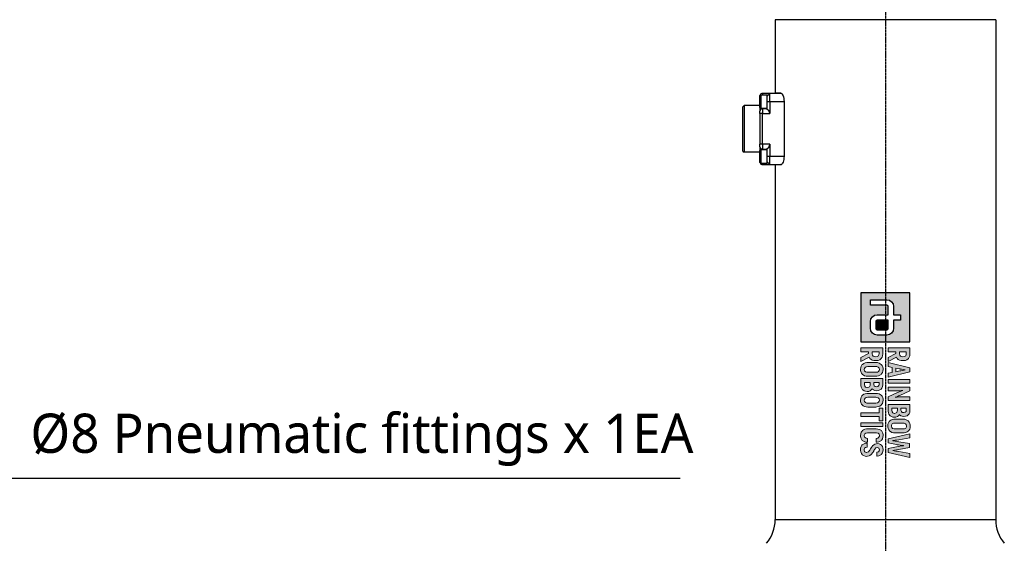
# Model space of a CAD drawing. Header units: millimetres. Extents: x 0 to 4378, y 0 to 2376.
# Tile 177 of 236: x 1900 to 2302, y 1369 to 1583. Entities that reach past the tile are written whole.
import ezdxf

# ---------------------------------------------------------------- set-up
doc = ezdxf.new("R2010")
doc.units = ezdxf.units.MM
doc.header["$LTSCALE"] = 0.2
doc.linetypes.add('CENTER2', pattern=[1.125, 0.75, -0.125, 0.125, -0.125])
doc.layers.add('02_Center Line', color=1, linetype='CENTER2')
doc.styles.add('Rainbow-5.0 Style', font='malgunsl.ttf')
doc.dimstyles.new('Rainbow-5.0 Style', dxfattribs={"dimtxt": 4, "dimasz": 2.5, "dimexe": 1, "dimexo": 1, "dimgap": 1, "dimtad": 1, "dimdsep": 46, "dimtxsty": 'Rainbow-5.0 Style', "dimcen": 0, "dimclrd": 251, "dimclre": 251, "dimclrt": 7, "dimazin": 3, "dimtp": 0.1, "dimtm": 0.1, "dimtfac": 0.61, "dimtmove": 0, "dimatfit": 3, "dimfxl": 1, "dimlwd": -1, "dimlwe": -1, "dimarcsym": 1})

# ---------------------------------------------------------------- blocks, each defined once
blk = doc.blocks.new('A$C6aa9fa92')
h = blk.add_hatch(color=256)
h.dxf.hatch_style = 1
h.paths.add_polyline_path([(7.59, 0), (0, 0), (0, -7.59), (7.59, -7.59)])
edge = h.paths.add_edge_path(flags=16)
edge.add_spline(control_points=[(5.48, -2.53), (6.07, -2.53), (6.54, -3), (6.54, -3.59)], knot_values=[19, 19, 19, 19, 20, 20, 20, 20], degree=3, periodic=0)
edge.add_line((6.54, -3.59), (6.54, -5.06))
edge.add_spline(control_points=[(6.54, -5.06), (6.54, -5.65), (6.07, -6.12), (5.48, -6.12)], knot_values=[4, 4, 4, 4, 5, 5, 5, 5], degree=3, periodic=0)
edge.add_line((5.48, -6.12), (4.43, -6.12))
edge.add_spline(control_points=[(4.43, -6.12), (3.85, -6.12), (3.38, -5.65), (3.38, -5.06)], knot_values=[6, 6, 6, 6, 7, 7, 7, 7], degree=3, periodic=0)
edge.add_line((3.38, -5.06), (3.38, -3.38))
edge.add_line((3.38, -3.38), (2.11, -3.38))
edge.add_spline(control_points=[(2.11, -3.38), (1.99, -3.38), (1.9, -3.47), (1.9, -3.59)], knot_values=[9, 9, 9, 9, 10, 10, 10, 10], degree=3, periodic=0)
edge.add_line((1.9, -3.59), (1.9, -6.12))
edge.add_line((1.9, -6.12), (1.05, -6.12))
edge.add_line((1.05, -6.12), (1.05, -3.59))
edge.add_spline(control_points=[(1.05, -3.59), (1.05, -3), (1.53, -2.53), (2.11, -2.53)], knot_values=[13, 13, 13, 13, 14, 14, 14, 14], degree=3, periodic=0)
edge.add_line((2.11, -2.53), (3.38, -2.53))
edge.add_line((3.38, -2.53), (3.38, -1.48))
edge.add_line((3.38, -1.48), (4.22, -1.48))
edge.add_line((4.22, -1.48), (4.22, -2.53))
edge.add_line((4.22, -2.53), (5.48, -2.53))
edge = h.paths.add_edge_path(flags=0)
edge.add_spline(control_points=[(5.48, -3.38), (5.6, -3.38), (5.7, -3.47), (5.7, -3.59)], knot_values=[6, 6, 6, 6, 7, 7, 7, 7], degree=3, periodic=0)
edge.add_line((5.7, -3.59), (5.7, -5.06))
edge.add_spline(control_points=[(5.7, -5.06), (5.7, -5.18), (5.6, -5.27), (5.48, -5.27)], knot_values=[4, 4, 4, 4, 5, 5, 5, 5], degree=3, periodic=0)
edge.add_line((5.48, -5.27), (4.43, -5.27))
edge.add_spline(control_points=[(4.43, -5.27), (4.31, -5.27), (4.22, -5.18), (4.22, -5.06)], knot_values=[2, 2, 2, 2, 3, 3, 3, 3], degree=3, periodic=0)
edge.add_line((4.22, -5.06), (4.22, -3.38))
edge.add_line((4.22, -3.38), (5.48, -3.38))
at = {"ltscale": 2.5}
h = blk.add_hatch(color=256, dxfattribs=at)
h.dxf.hatch_style = 1
h.paths.add_polyline_path([(10.78, -3.38), (11.4, -3.38), (11.53, -2.76), (12.32, -2.76), (12.45, -3.38), (13.07, -3.38), (12.24, 0), (11.61, 0)])
h.paths.add_polyline_path([(11.65, -2.2), (11.8, -1.48), (11.83, -1.29), (11.88, -1.04), (11.92, -0.69), (11.95, -0.87), (12, -1.18), (12.04, -1.42), (12.06, -1.57), (12.2, -2.2)], flags=16)
h.paths.add_polyline_path([(13.39, -3.38), (13.98, -3.38), (13.98, 0), (13.39, 0)])
h.paths.add_polyline_path([(15.17, -2.35), (15.16, -2.1), (15.16, -1.85), (15.14, -1.6), (15.12, -1.35), (15.1, -1.1), (15.11, -1.09), (15.12, -1.12), (15.18, -1.28), (15.28, -1.54), (15.42, -1.91), (16.07, -3.38), (16.66, -3.38), (16.66, 0), (16.08, 0), (16.08, -1.03), (16.08, -1.25), (16.09, -1.49), (16.11, -1.74), (16.13, -2), (16.16, -2.32), (16.12, -2.21), (16.02, -1.95), (15.96, -1.79), (15.87, -1.59), (15.17, 0), (14.59, 0), (14.59, -3.38), (15.17, -3.38)])
h.paths.add_polyline_path([(17.26, -3.38), (18.27, -3.38), (18.33, -3.37), (18.58, -3.33), (18.8, -3.25), (18.99, -3.1), (19.02, -3.07), (19.15, -2.87), (19.23, -2.65), (19.26, -2.39), (19.23, -2.17), (19.15, -1.94), (19.03, -1.79), (18.83, -1.64), (18.88, -1.6), (19.02, -1.42), (19.11, -1.2), (19.14, -0.94), (19.14, -0.93), (19.11, -0.67), (19.03, -0.45), (18.89, -0.26), (18.72, -0.12), (18.5, -0.03), (18.24, 0), (17.26, 0)])
h.paths.add_polyline_path([(17.85, -2.82), (17.85, -1.94), (18.29, -1.94), (18.53, -2.05), (18.59, -2.14), (18.66, -2.42), (18.58, -2.65), (18.43, -2.77), (18.18, -2.82)], flags=16)
h.paths.add_polyline_path([(17.85, -1.39), (17.85, -0.56), (18.16, -0.56), (18.34, -0.59), (18.49, -0.73), (18.54, -0.97), (18.51, -1.18), (18.38, -1.33), (18.17, -1.39)], flags=16)
h.paths.add_polyline_path([(20.61, -3.43), (20.75, -3.42), (21, -3.38), (21.21, -3.28), (21.39, -3.13), (21.48, -3.01), (21.59, -2.8), (21.65, -2.56), (21.67, -2.29), (21.67, -1.09), (21.66, -0.9), (21.61, -0.65), (21.52, -0.43), (21.39, -0.25), (21.3, -0.17), (21.11, -0.04), (20.87, 0.03), (20.61, 0.05), (20.47, 0.05), (20.22, 0), (20.01, -0.1), (19.83, -0.25), (19.74, -0.37), (19.63, -0.58), (19.57, -0.81), (19.55, -1.09), (19.55, -2.29), (19.56, -2.48), (19.61, -2.73), (19.7, -2.95), (19.83, -3.13), (19.92, -3.21), (20.11, -3.33), (20.34, -3.41)])
h.paths.add_polyline_path([(20.61, -2.86), (20.46, -2.84), (20.29, -2.74), (20.19, -2.56), (20.16, -2.29), (20.16, -1.09), (20.17, -0.9), (20.25, -0.69), (20.4, -0.56), (20.61, -0.52), (20.75, -0.54), (20.92, -0.63), (21.03, -0.82), (21.06, -1.09), (21.06, -2.29), (21.04, -2.47), (20.97, -2.69), (20.82, -2.82)], flags=16)
h.paths.add_polyline_path([(22.89, -2.63), (22.87, -2.63), (22.85, -2.51), (22.82, -2.29), (22.78, -2.02), (22.73, -1.71), (22.42, 0), (21.81, 0), (22.57, -3.38), (23.2, -3.38), (23.48, -2.08), (23.5, -1.99), (23.54, -1.75), (23.58, -1.51), (23.61, -1.25), (23.64, -0.98), (23.66, -0.98), (23.67, -1.08), (23.69, -1.34), (23.73, -1.59), (23.77, -1.84), (23.82, -2.08), (24.1, -3.38), (24.73, -3.38), (25.48, 0), (24.87, 0), (24.57, -1.71), (24.53, -1.93), (24.48, -2.21), (24.45, -2.44), (24.42, -2.63), (24.4, -2.63), (24.39, -2.56), (24.36, -2.38), (24.32, -2.09), (24.26, -1.7), (23.96, -0.05), (23.34, -0.05), (23.04, -1.7), (22.99, -2), (22.94, -2.31), (22.91, -2.52)])
h.paths.add_polyline_path([(21.68, -5.17), (21.73, -4.92), (21.87, -4.78), (22.07, -4.73), (22.2, -4.74), (22.4, -4.85), (22.47, -4.96), (22.52, -5.23), (23.11, -5.23), (23.1, -5.08), (23.05, -4.83), (22.96, -4.61), (22.83, -4.43), (22.77, -4.37), (22.58, -4.25), (22.34, -4.18), (22.08, -4.16), (21.98, -4.16), (21.73, -4.2), (21.51, -4.29), (21.33, -4.43), (21.26, -4.52), (21.15, -4.72), (21.09, -4.96), (21.07, -5.23), (21.07, -6.58), (21.07, -6.72), (21.11, -6.98), (21.2, -7.2), (21.33, -7.37), (21.39, -7.42), (21.58, -7.55), (21.81, -7.63), (22.08, -7.65), (22.19, -7.65), (22.44, -7.61), (22.66, -7.52), (22.84, -7.38), (22.91, -7.3), (23.03, -7.1), (23.1, -6.87), (23.13, -6.59), (22.54, -6.59), (22.51, -6.76), (22.38, -7.01), (22.04, -7.09), (21.83, -7.01), (21.71, -6.84), (21.68, -6.58)])
h.paths.add_polyline_path([(24.01, -5.27), (23.93, -5.04), (24.04, -4.8), (24.29, -4.73), (24.45, -4.76), (24.6, -4.89), (24.65, -5.13), (25.26, -5.13), (25.26, -5.08), (25.22, -4.82), (25.14, -4.6), (25, -4.42), (24.97, -4.39), (24.78, -4.26), (24.55, -4.18), (24.29, -4.16), (24.27, -4.16), (24, -4.19), (23.78, -4.27), (23.6, -4.4), (23.46, -4.56), (23.37, -4.78), (23.33, -5.03), (23.36, -5.23), (23.44, -5.46), (23.52, -5.6), (23.69, -5.78), (23.8, -5.87), (24.01, -6.02), (24.13, -6.1), (24.4, -6.26), (24.61, -6.46), (24.7, -6.74), (24.57, -7.01), (24.28, -7.08), (24.05, -7.03), (23.92, -6.88), (23.87, -6.64), (23.27, -6.64), (23.27, -6.74), (23.32, -6.99), (23.41, -7.21), (23.55, -7.39), (23.6, -7.44), (23.79, -7.56), (24.02, -7.64), (24.29, -7.66), (24.38, -7.66), (24.63, -7.62), (24.85, -7.53), (25.05, -7.38), (25.19, -7.19), (25.28, -6.96), (25.31, -6.71), (25.3, -6.56), (25.24, -6.32), (25.18, -6.22), (25.04, -6.02), (24.97, -5.95), (24.77, -5.8), (24.69, -5.74), (24.48, -5.62), (24.42, -5.58), (24.21, -5.45), (24.19, -5.44)])
h.paths.add_polyline_path([(20.11, -7.59), (20.7, -7.59), (20.7, -4.22), (20.11, -4.22)])
h.paths.add_polyline_path([(18.55, -7.59), (19.15, -7.59), (19.15, -4.79), (19.83, -4.79), (19.83, -4.22), (17.87, -4.22), (17.87, -4.79), (18.55, -4.79)])
h.paths.add_polyline_path([(17.67, -6.51), (17.67, -5.31), (17.66, -5.12), (17.61, -4.87), (17.52, -4.65), (17.39, -4.47), (17.3, -4.39), (17.11, -4.26), (16.88, -4.19), (16.61, -4.16), (16.47, -4.17), (16.22, -4.22), (16.01, -4.32), (15.83, -4.47), (15.74, -4.59), (15.64, -4.79), (15.57, -5.03), (15.55, -5.31), (15.55, -6.51), (15.56, -6.7), (15.61, -6.95), (15.7, -7.17), (15.83, -7.35), (15.92, -7.43), (16.12, -7.55), (16.35, -7.63), (16.61, -7.65), (16.75, -7.65), (17, -7.59), (17.22, -7.5), (17.39, -7.35), (17.49, -7.23), (17.59, -7.02), (17.65, -6.78)])
h.paths.add_polyline_path([(17.05, -6.7), (16.97, -6.91), (16.82, -7.04), (16.61, -7.08), (16.46, -7.06), (16.3, -6.96), (16.2, -6.78), (16.16, -6.51), (16.16, -5.31), (16.18, -5.12), (16.25, -4.91), (16.4, -4.78), (16.61, -4.74), (16.76, -4.76), (16.93, -4.85), (17.03, -5.04), (17.06, -5.31), (17.06, -6.51)], flags=16)
h.paths.add_polyline_path([(14.83, -5.87), (14.88, -5.82), (15.02, -5.65), (15.11, -5.42), (15.14, -5.16), (15.14, -5.16), (15.11, -4.89), (15.03, -4.67), (14.89, -4.48), (14.73, -4.35), (14.51, -4.25), (14.25, -4.22), (13.26, -4.22), (13.26, -7.59), (14.33, -7.59), (14.58, -7.56), (14.8, -7.47), (14.99, -7.33), (15.02, -7.29), (15.16, -7.1), (15.23, -6.87), (15.26, -6.61), (15.24, -6.39), (15.15, -6.16), (15.03, -6.01)])
h.paths.add_polyline_path([(14.33, -6.18), (14.53, -6.28), (14.6, -6.36), (14.66, -6.63), (14.59, -6.87), (14.43, -6.99), (14.19, -7.03), (13.86, -7.03), (13.86, -6.16), (14.18, -6.16)], flags=16)
h.paths.add_polyline_path([(14.18, -5.61), (13.86, -5.61), (13.86, -4.78), (14.16, -4.78), (14.35, -4.82), (14.49, -4.95), (14.54, -5.18), (14.51, -5.39), (14.39, -5.56)], flags=16)
h.paths.add_polyline_path([(12.9, -5.31), (12.89, -5.12), (12.84, -4.87), (12.75, -4.65), (12.62, -4.47), (12.53, -4.39), (12.34, -4.26), (12.1, -4.19), (11.84, -4.16), (11.7, -4.17), (11.45, -4.22), (11.24, -4.32), (11.06, -4.47), (10.97, -4.59), (10.86, -4.79), (10.8, -5.03), (10.78, -5.31), (10.78, -6.51), (10.79, -6.7), (10.84, -6.95), (10.93, -7.17), (11.06, -7.35), (11.15, -7.43), (11.34, -7.55), (11.57, -7.63), (11.84, -7.65), (11.98, -7.65), (12.23, -7.59), (12.44, -7.5), (12.62, -7.35), (12.71, -7.23), (12.82, -7.02), (12.88, -6.78), (12.9, -6.51)])
h.paths.add_polyline_path([(12.29, -6.51), (12.27, -6.7), (12.2, -6.91), (12.05, -7.04), (11.84, -7.08), (11.69, -7.06), (11.53, -6.96), (11.42, -6.78), (11.39, -6.51), (11.39, -5.31), (11.4, -5.12), (11.48, -4.91), (11.63, -4.78), (11.84, -4.74), (11.99, -4.76), (12.16, -4.85), (12.25, -5.04), (12.29, -5.31)], flags=16)
h.paths.add_polyline_path([(10.49, -5.31), (10.48, -5.16), (10.44, -4.91), (10.35, -4.69), (10.22, -4.51), (10.14, -4.44), (9.95, -4.32), (9.72, -4.25), (9.45, -4.22), (8.52, -4.22), (8.52, -7.59), (9.12, -7.59), (9.12, -6.42), (9.39, -6.42), (9.99, -7.59), (10.64, -7.59), (9.96, -6.31), (9.96, -6.31), (10.15, -6.19), (10.3, -6.03), (10.4, -5.83), (10.47, -5.59)])
h.paths.add_polyline_path([(9.87, -5.46), (9.8, -5.68), (9.66, -5.81), (9.44, -5.86), (9.12, -5.86), (9.12, -4.79), (9.53, -4.79), (9.74, -4.88), (9.85, -5.06), (9.88, -5.32)], flags=16)
h.paths.add_polyline_path([(9.96, -2.09), (10.15, -1.97), (10.3, -1.81), (10.4, -1.61), (10.47, -1.37), (10.49, -1.09), (10.48, -0.94), (10.44, -0.69), (10.35, -0.47), (10.22, -0.29), (10.14, -0.22), (9.95, -0.1), (9.72, -0.03), (9.45, 0), (8.52, 0), (8.52, -3.38), (9.12, -3.38), (9.12, -2.2), (9.39, -2.2), (9.99, -3.38), (10.64, -3.38), (9.96, -2.09)])
h.paths.add_polyline_path([(9.66, -1.59), (9.44, -1.64), (9.12, -1.64), (9.12, -0.56), (9.53, -0.56), (9.74, -0.66), (9.85, -0.83), (9.88, -1.09), (9.87, -1.24), (9.8, -1.46)], flags=16)
h = blk.add_hatch(color=256)
h.dxf.hatch_style = 1
edge = h.paths.add_edge_path()
edge.add_spline(control_points=[(4.22, -5.06), (4.22, -5.18), (4.31, -5.27), (4.43, -5.27)], knot_values=[2, 2, 2, 2, 3, 3, 3, 3], degree=3, periodic=0)
edge.add_line((4.43, -5.27), (5.48, -5.27))
edge.add_spline(control_points=[(5.48, -5.27), (5.6, -5.27), (5.7, -5.18), (5.7, -5.06)], knot_values=[4, 4, 4, 4, 5, 5, 5, 5], degree=3, periodic=0)
edge.add_line((5.7, -5.06), (5.7, -3.59))
edge.add_spline(control_points=[(5.7, -3.59), (5.7, -3.47), (5.6, -3.38), (5.48, -3.38)], knot_values=[6, 6, 6, 6, 7, 7, 7, 7], degree=3, periodic=0)
edge.add_line((5.48, -3.38), (4.22, -3.38))
edge.add_line((4.22, -3.38), (4.22, -5.06))
for p, q in [((0, 0), (0, -7.59)), ((7.59, 0), (0, 0)), ((7.59, -7.59), (7.59, 0)), ((3.38, -2.53), (3.38, -1.48)), ((3.38, -1.48), (4.22, -1.48)), ((4.22, -1.48), (4.22, -2.53)), ((2.11, -2.53), (3.38, -2.53)), ((4.22, -2.53), (5.48, -2.53)), ((1.05, -6.12), (1.05, -3.59)), ((1.9, -3.59), (1.9, -6.12)), ((3.38, -3.38), (2.11, -3.38)), ((3.38, -5.06), (3.38, -3.38)), ((5.48, -3.38), (4.22, -3.38)), ((4.22, -3.38), (4.22, -5.06)), ((5.7, -5.06), (5.7, -3.59)), ((6.54, -3.59), (6.54, -5.06)), ((4.43, -5.27), (5.48, -5.27)), ((0, -7.59), (7.59, -7.59)), ((1.9, -6.12), (1.05, -6.12)), ((5.48, -6.12), (4.43, -6.12))]:
    blk.add_line(p, q)
at = {"lineweight": 0}
for points in [[(20.61, 0.05), (20.47, 0.05), (20.22, 0), (20.01, -0.1), (19.83, -0.25), (19.74, -0.37), (19.63, -0.58), (19.57, -0.81), (19.55, -1.09), (19.55, -2.29), (19.56, -2.48), (19.61, -2.73), (19.7, -2.95)], [(21.52, -0.43), (21.39, -0.25), (21.3, -0.17), (21.11, -0.04), (20.87, 0.03), (20.61, 0.05)], [(9.45, 0), (8.52, 0), (8.52, -3.38), (9.12, -3.38), (9.12, -2.2), (9.39, -2.2)], [(9.44, -0.56), (9.56, -0.58), (9.74, -0.66), (9.85, -0.83), (9.88, -1.09), (9.87, -1.24), (9.8, -1.46), (9.66, -1.59), (9.44, -1.64), (9.12, -1.64)], [(9.12, -1.64), (9.12, -0.56), (9.44, -0.56)], [(10.35, -0.47), (10.22, -0.29), (10.14, -0.22), (9.95, -0.1), (9.72, -0.03), (9.45, 0)], [(10.3, -1.81), (10.4, -1.61), (10.47, -1.37), (10.49, -1.09), (10.48, -0.94), (10.44, -0.69), (10.35, -0.47)], [(12.24, 0), (11.61, 0), (10.78, -3.38), (11.4, -3.38), (11.53, -2.76), (12.32, -2.76)], [(11.65, -2.2), (11.78, -1.57), (11.8, -1.51), (11.83, -1.29), (11.88, -1.04), (11.92, -0.74), (11.93, -0.74)], [(11.93, -0.74), (11.95, -0.87), (12, -1.18), (12.04, -1.42), (12.06, -1.57), (12.2, -2.2), (11.65, -2.2)], [(12.32, -2.76), (12.45, -3.38), (13.07, -3.38), (12.24, 0)], [(15.17, 0), (14.59, 0), (14.59, -3.38), (15.17, -3.38), (15.17, -2.35), (15.16, -2.1), (15.16, -1.85), (15.14, -1.6), (15.12, -1.35), (15.1, -1.1), (15.11, -1.09)], [(15.11, -1.09), (15.12, -1.12), (15.18, -1.28), (15.28, -1.54), (15.42, -1.91), (16.07, -3.38)], [(16.15, -2.28), (16.12, -2.21), (16.02, -1.95), (15.96, -1.79), (15.87, -1.59), (15.17, 0)], [(16.07, -3.38), (16.66, -3.38), (16.66, 0)], [(16.66, 0), (16.08, 0), (16.08, -1.03), (16.08, -1.25), (16.09, -1.49), (16.11, -1.74), (16.13, -2), (16.16, -2.26), (16.15, -2.28)], [(18.24, 0), (17.26, 0), (17.26, -3.38), (18.27, -3.38), (18.33, -3.37), (18.58, -3.33), (18.8, -3.25), (18.99, -3.1), (19.02, -3.07), (19.15, -2.87)], [(18.16, -0.56), (18.34, -0.59), (18.49, -0.73), (18.54, -0.97), (18.51, -1.18), (18.38, -1.33), (18.17, -1.39), (17.85, -1.39)], [(17.85, -1.39), (17.85, -0.56), (18.16, -0.56)], [(19.03, -0.45), (18.89, -0.26), (18.72, -0.12), (18.5, -0.03), (18.24, 0)], [(19.15, -1.94), (19.03, -1.79), (18.83, -1.64), (18.88, -1.6), (19.02, -1.42)], [(19.02, -1.42), (19.11, -1.2), (19.14, -0.94), (19.14, -0.93), (19.11, -0.67), (19.03, -0.45)], [(19.7, -2.95), (19.83, -3.13), (19.92, -3.21), (20.11, -3.33), (20.34, -3.41), (20.61, -3.43), (20.75, -3.42), (21, -3.38), (21.21, -3.28), (21.39, -3.13), (21.48, -3.01), (21.59, -2.8), (21.65, -2.56), (21.67, -2.29), (21.67, -1.09), (21.66, -0.9), (21.61, -0.65), (21.52, -0.43)], [(20.61, -2.86), (20.46, -2.84), (20.29, -2.74), (20.19, -2.56), (20.16, -2.29), (20.16, -1.09), (20.17, -0.9), (20.25, -0.69), (20.4, -0.56), (20.61, -0.52)], [(20.61, -0.52), (20.75, -0.54), (20.92, -0.63), (21.03, -0.82), (21.06, -1.09), (21.06, -2.29), (21.04, -2.47), (20.97, -2.69), (20.82, -2.82), (20.61, -2.86)], [(22.42, 0), (21.81, 0), (22.57, -3.38)], [(22.87, -2.63), (22.85, -2.51), (22.82, -2.29), (22.78, -2.02), (22.73, -1.71), (22.42, 0)], [(22.57, -3.38), (23.2, -3.38), (23.48, -2.08), (23.5, -1.99), (23.54, -1.75), (23.58, -1.51), (23.61, -1.25), (23.64, -0.98), (23.66, -0.98)], [(23.96, -0.05), (23.34, -0.05), (23.04, -1.7), (22.99, -2), (22.94, -2.31), (22.91, -2.52), (22.89, -2.63), (22.87, -2.63)], [(23.66, -0.98), (23.67, -1.08), (23.69, -1.34), (23.73, -1.59), (23.77, -1.84), (23.82, -2.08), (24.1, -3.38)], [(24.4, -2.63), (24.39, -2.56), (24.36, -2.38), (24.32, -2.09), (24.26, -1.7), (23.96, -0.05)], [(24.1, -3.38), (24.73, -3.38), (25.48, 0)], [(25.48, 0), (24.87, 0), (24.57, -1.71), (24.53, -1.93), (24.48, -2.21), (24.45, -2.44), (24.42, -2.63), (24.4, -2.63)], [(9.39, -2.2), (9.99, -3.38), (10.64, -3.38), (9.96, -2.09)], [(9.96, -2.09), (9.96, -2.09), (10.15, -1.97), (10.3, -1.81)], [(18.18, -1.94), (18.32, -1.96), (18.53, -2.05), (18.59, -2.14), (18.65, -2.39), (18.65, -2.44), (18.58, -2.65), (18.43, -2.77), (18.18, -2.82), (17.85, -2.82)], [(17.85, -2.82), (17.85, -1.94), (18.18, -1.94)], [(19.15, -2.87), (19.23, -2.65), (19.26, -2.39), (19.23, -2.17), (19.15, -1.94)], [(9.45, -4.22), (8.52, -4.22), (8.52, -7.59), (9.12, -7.59), (9.12, -6.42), (9.39, -6.42)], [(10.35, -4.69), (10.22, -4.51), (10.14, -4.44), (9.95, -4.32), (9.72, -4.25), (9.45, -4.22)], [(11.84, -4.16), (11.7, -4.17), (11.45, -4.22), (11.24, -4.32), (11.06, -4.47), (10.97, -4.59), (10.86, -4.79), (10.8, -5.03), (10.78, -5.31), (10.78, -6.51), (10.79, -6.7), (10.84, -6.95), (10.93, -7.17)], [(12.75, -4.65), (12.62, -4.47), (12.53, -4.39), (12.34, -4.26), (12.1, -4.19), (11.84, -4.16)], [(14.25, -4.22), (13.26, -4.22), (13.26, -7.59), (14.33, -7.59), (14.58, -7.56), (14.8, -7.47), (14.99, -7.33), (15.02, -7.29), (15.16, -7.1)], [(15.03, -4.67), (14.89, -4.48), (14.73, -4.35), (14.51, -4.25), (14.25, -4.22)], [(16.61, -4.16), (16.47, -4.17), (16.22, -4.22), (16.01, -4.32), (15.83, -4.47), (15.74, -4.59), (15.64, -4.79), (15.57, -5.03), (15.55, -5.31), (15.55, -6.51), (15.56, -6.7), (15.61, -6.95), (15.7, -7.17)], [(17.52, -4.65), (17.39, -4.47), (17.3, -4.39), (17.11, -4.26), (16.88, -4.19), (16.61, -4.16)], [(22.08, -4.16), (21.98, -4.16), (21.73, -4.2), (21.51, -4.29), (21.33, -4.43), (21.26, -4.52), (21.15, -4.72)], [(22.07, -4.73), (22.2, -4.74), (22.4, -4.85), (22.47, -4.96), (22.52, -5.23), (23.11, -5.23), (23.1, -5.08), (23.05, -4.83), (22.96, -4.61), (22.83, -4.43), (22.77, -4.37), (22.58, -4.25), (22.34, -4.18), (22.08, -4.16)], [(24.29, -4.16), (24.27, -4.16), (24, -4.19), (23.78, -4.27), (23.6, -4.4), (23.46, -4.56), (23.37, -4.78), (23.33, -5.03), (23.36, -5.23), (23.44, -5.46), (23.52, -5.6), (23.69, -5.78), (23.8, -5.87), (24.01, -6.02), (24.13, -6.1), (24.34, -6.23), (24.41, -6.28), (24.59, -6.44), (24.62, -6.48), (24.69, -6.71), (24.69, -6.77), (24.59, -6.98), (24.54, -7.02), (24.29, -7.08)], [(25.14, -4.6), (25, -4.42), (24.97, -4.39), (24.78, -4.26), (24.55, -4.18), (24.29, -4.16)], [(9.44, -4.79), (9.56, -4.8), (9.74, -4.88), (9.85, -5.06), (9.88, -5.32), (9.87, -5.46), (9.8, -5.68), (9.66, -5.81), (9.44, -5.86), (9.12, -5.86)], [(9.12, -5.86), (9.12, -4.79), (9.44, -4.79)], [(9.96, -6.31), (9.96, -6.31), (10.15, -6.19), (10.3, -6.03)], [(10.3, -6.03), (10.4, -5.83), (10.47, -5.59), (10.49, -5.31), (10.48, -5.16), (10.44, -4.91), (10.35, -4.69)], [(10.93, -7.17), (11.06, -7.35), (11.15, -7.43), (11.34, -7.55), (11.57, -7.63), (11.84, -7.65), (11.98, -7.65), (12.23, -7.59), (12.44, -7.5), (12.62, -7.35), (12.71, -7.23), (12.82, -7.02), (12.88, -6.78), (12.9, -6.51), (12.9, -5.31), (12.89, -5.12), (12.84, -4.87), (12.75, -4.65)], [(11.84, -7.08), (11.69, -7.06), (11.53, -6.96), (11.42, -6.78), (11.39, -6.51), (11.39, -5.31), (11.4, -5.12), (11.48, -4.91), (11.63, -4.78), (11.84, -4.74)], [(11.84, -4.74), (11.99, -4.76), (12.16, -4.85), (12.25, -5.04), (12.29, -5.31), (12.29, -6.51), (12.27, -6.7), (12.2, -6.91), (12.05, -7.04), (11.84, -7.08)], [(14.16, -4.78), (14.35, -4.82), (14.49, -4.95), (14.54, -5.18), (14.51, -5.39), (14.39, -5.56), (14.18, -5.61), (13.86, -5.61)], [(13.86, -5.61), (13.86, -4.78), (14.16, -4.78)], [(15.15, -6.16), (15.03, -6.01), (14.83, -5.87), (14.88, -5.82), (15.02, -5.65)], [(15.02, -5.65), (15.11, -5.42), (15.14, -5.16), (15.14, -5.16), (15.11, -4.89), (15.03, -4.67)], [(15.7, -7.17), (15.83, -7.35), (15.92, -7.43), (16.12, -7.55), (16.35, -7.63), (16.61, -7.65), (16.75, -7.65), (17, -7.59), (17.22, -7.5), (17.39, -7.35), (17.49, -7.23), (17.59, -7.02), (17.65, -6.78), (17.67, -6.51), (17.67, -5.31), (17.66, -5.12), (17.61, -4.87), (17.52, -4.65)], [(16.61, -7.08), (16.46, -7.06), (16.3, -6.96), (16.2, -6.78), (16.16, -6.51), (16.16, -5.31), (16.18, -5.12), (16.25, -4.91), (16.4, -4.78), (16.61, -4.74)], [(16.61, -4.74), (16.76, -4.76), (16.93, -4.85), (17.03, -5.04), (17.06, -5.31), (17.06, -6.51), (17.05, -6.7), (16.97, -6.91), (16.82, -7.04), (16.61, -7.08)], [(21.15, -4.72), (21.09, -4.96), (21.07, -5.23), (21.07, -6.58), (21.07, -6.72), (21.11, -6.98), (21.2, -7.2), (21.33, -7.37), (21.39, -7.42), (21.58, -7.55), (21.81, -7.63), (22.08, -7.65), (22.19, -7.65), (22.44, -7.61), (22.66, -7.52), (22.84, -7.38), (22.91, -7.3), (23.03, -7.1)], [(22.08, -7.08), (22.02, -7.08), (21.83, -7.01), (21.71, -6.84), (21.68, -6.58), (21.68, -5.17), (21.73, -4.92), (21.87, -4.78), (22.07, -4.73)], [(25.19, -7.19), (25.28, -6.96), (25.31, -6.71), (25.3, -6.56), (25.24, -6.32), (25.18, -6.22), (25.04, -6.02), (24.97, -5.95), (24.77, -5.8), (24.69, -5.74), (24.48, -5.62), (24.42, -5.58), (24.21, -5.45), (24.19, -5.44), (24.01, -5.27), (23.93, -5.04), (23.94, -5.03), (24.03, -4.82), (24.05, -4.8), (24.29, -4.73)], [(24.29, -4.73), (24.45, -4.76), (24.6, -4.89), (24.65, -5.13), (25.26, -5.13), (25.26, -5.08), (25.22, -4.82), (25.14, -4.6)], [(9.39, -6.42), (9.99, -7.59), (10.64, -7.59), (9.96, -6.31)], [(14.18, -6.16), (14.33, -6.18), (14.53, -6.28), (14.6, -6.36), (14.66, -6.61), (14.65, -6.66), (14.59, -6.87), (14.43, -6.99), (14.19, -7.03), (13.86, -7.03)], [(13.86, -7.03), (13.86, -6.16), (14.18, -6.16)], [(15.16, -7.1), (15.23, -6.87), (15.26, -6.61), (15.24, -6.39), (15.15, -6.16)], [(23.13, -6.59), (22.54, -6.59), (22.51, -6.76), (22.41, -6.96), (22.32, -7.02), (22.08, -7.08)], [(23.03, -7.1), (23.1, -6.87), (23.13, -6.59)], [(23.87, -6.64), (23.27, -6.64), (23.27, -6.74), (23.32, -6.99), (23.41, -7.21), (23.55, -7.39), (23.6, -7.44), (23.79, -7.56), (24.02, -7.64), (24.29, -7.66), (24.38, -7.66), (24.63, -7.62), (24.85, -7.53), (25.03, -7.39), (25.05, -7.38), (25.19, -7.19)], [(24.29, -7.08), (24.27, -7.08), (24.05, -7.03), (23.92, -6.88), (23.87, -6.64)]]:
    blk.add_lwpolyline(points, dxfattribs=at)
for points in [[(13.39, 0), (13.98, 0), (13.98, -3.38), (13.39, -3.38), (13.39, 0)], [(19.83, -4.22), (17.87, -4.22), (17.87, -4.79), (18.55, -4.79), (18.55, -7.59), (19.15, -7.59), (19.15, -4.79), (19.83, -4.79)], [(20.11, -4.22), (20.7, -4.22), (20.7, -7.59), (20.11, -7.59), (20.11, -4.22)]]:
    blk.add_lwpolyline(points, close=True, dxfattribs=at)
for points in [[(1.05, -3.59), (1.05, -3), (1.53, -2.53), (2.11, -2.53)], [(5.48, -2.53), (6.07, -2.53), (6.54, -3), (6.54, -3.59)], [(2.11, -3.38), (1.99, -3.38), (1.9, -3.47), (1.9, -3.59)], [(5.7, -3.59), (5.7, -3.47), (5.6, -3.38), (5.48, -3.38)], [(4.43, -6.12), (3.85, -6.12), (3.38, -5.65), (3.38, -5.06)], [(4.22, -5.06), (4.22, -5.18), (4.31, -5.27), (4.43, -5.27)], [(6.54, -5.06), (6.54, -5.65), (6.07, -6.12), (5.48, -6.12)], [(5.48, -5.27), (5.6, -5.27), (5.7, -5.18), (5.7, -5.06)]]:
    blk.add_open_spline(points, degree=3)
blk = doc.blocks.new('A$C6df8b870')
for p, q in [((45, 923), (-45, 923)), ((-45, 923), (-45, 893)), ((45, 923), (45, 719.1)), ((-51.2, 887.2), (-51.2, 892.1)), ((-50.9, 892.4), (-48.2, 892.4)), ((-50.9, 892.4), (-50.9, 886.9)), ((-50.2, 892.95), (-50.2, 892.4)), ((-47.2, 892.95), (-50.2, 892.95)), ((-48.2, 891.95), (-47.2, 892.95)), ((-48.2, 888.14), (-48.2, 892.4)), ((-42.45, 892.95), (-47.2, 892.95)), ((-47.2, 889.65), (-47.2, 892.95)), ((-42.65, 893), (-45, 893)), ((-48.2, 889.65), (-47.2, 889.65)), ((-48.2, 886.43), (-48.2, 888.14)), ((-47.2, 889.65), (-41.37, 889.65)), ((-47.2, 889.65), (-47.2, 884.7)), ((-41.37, 889.65), (-41.37, 867.25)), ((-58.2, 887.45), (-57.7, 887.95)), ((-58.2, 869.45), (-58.2, 887.45)), ((-57.7, 887.95), (-57.7, 868.95)), ((-51.2, 887.95), (-57.7, 887.95)), ((-51.2, 887.2), (-51.2, 885.7)), ((-51.2, 884.7), (-51.2, 885.7)), ((-51.2, 884.7), (-51.2, 872.2)), ((-50.2, 884.7), (-51.2, 884.7)), ((-50.9, 886.9), (-48.2, 886.9)), ((-50.2, 886.7), (-50.2, 886.9)), ((-50.2, 886.7), (-50.2, 884.7)), ((-48.2, 886.7), (-50.2, 886.7)), ((-50.2, 884.7), (-47.2, 884.7)), ((-50.2, 872.2), (-50.2, 884.7)), ((-51.2, 871.2), (-51.2, 872.2)), ((-50.2, 872.2), (-51.2, 872.2)), ((-50.2, 872.2), (-50.2, 870.2)), ((-47.2, 872.2), (-50.2, 872.2)), ((-47.2, 872.2), (-47.2, 867.25)), ((-58.2, 869.45), (-57.7, 868.95)), ((-51.2, 868.95), (-57.7, 868.95)), ((-51.2, 871.2), (-51.2, 869.7)), ((-51.2, 864.8), (-51.2, 869.7)), ((-50.9, 870), (-48.2, 870)), ((-50.9, 870), (-50.9, 864.5)), ((-50.2, 870), (-50.2, 870.2)), ((-50.2, 870.2), (-48.2, 870.2)), ((-48.2, 868.76), (-48.2, 870.47)), ((-48.2, 864.5), (-48.2, 868.76)), ((-50.9, 864.5), (-48.2, 864.5)), ((-50.2, 864.5), (-50.2, 863.95)), ((-50.2, 863.95), (-47.2, 863.95)), ((-47.2, 867.25), (-48.2, 867.25)), ((-47.2, 863.95), (-48.2, 864.95)), ((-41.37, 867.25), (-47.2, 867.25)), ((-47.2, 863.95), (-47.2, 867.25)), ((-47.2, 863.95), (-42.45, 863.95)), ((-45, 863.9), (-45, 719.1)), ((-45, 863.9), (-42.65, 863.9)), ((-45, 719.1), (45, 719.1))]:
    blk.add_line(p, q)
for centre, radius, start, end in [((-50.9, 892.1), 0.3, 90, 180), ((-50.2, 891.95), 1, 90, 161.3776), ((-50.9, 887.2), 0.3, 180, 270), ((-50.2, 885.7), 1, 90, 180), ((-49.2, 884.7), 2, 0, 60), ((-49.2, 872.2), 2, 300, 0), ((-50.2, 871.2), 1, 180, 270), ((-50.9, 869.7), 0.3, 90, 180), ((-50.9, 864.8), 0.3, 180, 270), ((-50.2, 864.95), 1, 198.6224, 270), ((-60, 719.1), 15, 320, 0), ((60, 719.1), 15, 180, 220)]:
    blk.add_arc(centre, radius, start, end)
for points, knots in [([(-42.65, 893), (-42.51, 893), (-42.35, 892.91), (-42.04, 892.56), (-41.89, 892.3), (-41.65, 891.7), (-41.55, 891.33), (-41.41, 890.52), (-41.37, 890.07), (-41.37, 889.65)], [-0.5221756, -0.5221756, -0.5221756, -0.5221756, -0.3871702, -0.3871702, -0.2521649, -0.2521649, -0.1260824, -0.1260824, 0, 0, 0, 0]), ([(-41.37, 867.25), (-41.37, 866.83), (-41.41, 866.38), (-41.55, 865.57), (-41.65, 865.2), (-41.89, 864.6), (-42.04, 864.34), (-42.35, 863.99), (-42.51, 863.9), (-42.65, 863.9)], [0, 0, 0, 0, 0.1260824, 0.1260824, 0.2521649, 0.2521649, 0.3871702, 0.3871702, 0.5221756, 0.5221756, 0.5221756, 0.5221756])]:
    blk.add_open_spline(points, degree=3, knots=knots)
at = {"layer": '02_Center Line'}
blk.add_line((0, 1165), (0, -20), dxfattribs=at)
at = {"ltscale": 2.5, "xscale": 2.633687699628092, "yscale": 2.633687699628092, "zscale": 2.633687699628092, "rotation": 270}
blk.add_blockref('A$C6aa9fa92', (10, 811.57), dxfattribs=at)

msp = doc.modelspace()

# ---------------------------------------------------------------- block references
msp.add_blockref('A$C6df8b870', (2253.115, 659.684))

# ---------------------------------------------------------------- texts
at = {"color": 7, "insert": (1904.177, 1400.641), "char_height": 16, "attachment_point": 7, "style": 'Rainbow-5.0 Style'}
msp.add_mtext('%%C8 Pneumatic fittings x 1EA', dxfattribs=at)

# ---------------------------------------------------------------- leaders
at = {"annotation_type": 0, "has_hookline": 1, "hookline_direction": 0}
for points, override, text_width in [([(1646.519, 1495.4), (1933.491, 1641.648), (1945.991, 1641.648)], {"dimscale": 5, "dimgap": 1, "dimtad": 1}, 99.666), ([(1643.519, 1537.678), (1886.677, 1395.641), (1899.177, 1395.641)], {"dimscale": 5}, 265.104)]:
    msp.add_leader(points, dimstyle='Rainbow-5.0 Style', override=override, dxfattribs=dict(at, text_width=text_width))
msp.add_leader([(1646.519, 1269.384), (1933.491, 1641.648)], dimstyle='Rainbow-5.0 Style', override={"dimscale": 5, "dimgap": 1, "dimtad": 1})

doc.saveas('drawing.dxf')
